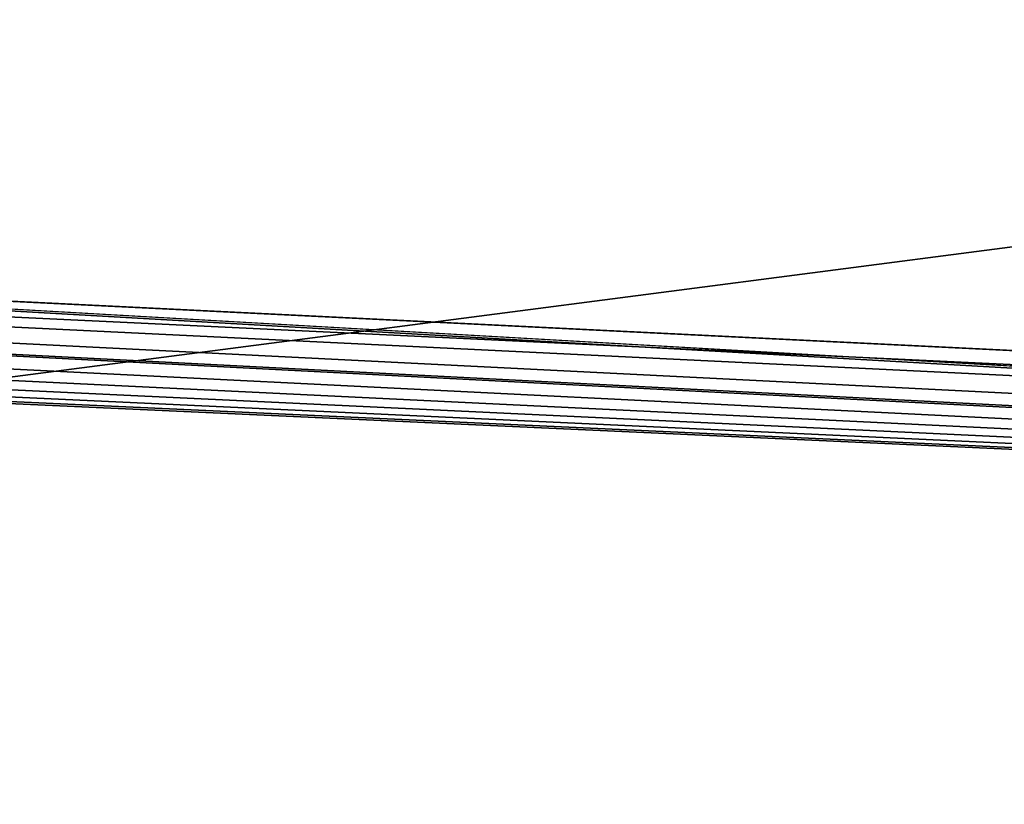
# Model space of a CAD drawing. Extents: x 3 to 600, y 3 to 274.
# Tile 210 of 256: x 188 to 201, y 249 to 259. Entities that reach past the tile are written whole.
import ezdxf

# ---------------------------------------------------------------- set-up
doc = ezdxf.new("R2010")
doc.units = 0

msp = doc.modelspace()

# ---------------------------------------------------------------- linework, layer by layer
for points in [[(113.317566, 245.084976, 20.949999), (256.610016, 245.084976, 20.949999), (256.610016, 263.709991, 20.949999)], [(113.317566, 245.084976, 20.949999), (256.610016, 263.709991, 20.949999), (113.317566, 263.709991, 20.949999)], [(256.610016, 263.709991, 19.949999), (256.610016, 245.084976, 19.949999), (113.317566, 245.084976, 19.949999)], [(256.610016, 263.709991, 19.949999), (113.317566, 245.084976, 19.949999), (113.317566, 263.709991, 19.949999)], [(113.317566, 245.084976, 272.950012), (256.610016, 245.084976, 272.950012), (256.610016, 263.709991, 272.950012)], [(113.317566, 245.084976, 272.950012), (256.610016, 263.709991, 272.950012), (113.317566, 263.709991, 272.950012)], [(256.610016, 263.709991, 271.950012), (256.610016, 245.084976, 271.950012), (113.317566, 245.084976, 271.950012)], [(256.610016, 263.709991, 271.950012), (113.317566, 245.084976, 271.950012), (113.317566, 263.709991, 271.950012)], [(63.834236, 261.854919, 256.950012), (538.984985, 262.709991, 256.950012), (310.735016, 249.709976, 256.950012)], [(291.485016, 234.309982, 257.549988), (63.985004, 262.709991, 257.549988), (63.947021, 262.275848, 257.549988)], [(291.485016, 249.709976, 257.549988), (292.235016, 249.709976, 257.549988), (63.985004, 262.709991, 257.549988)], [(63.985004, 262.709991, 257.549988), (292.235016, 249.709976, 257.549988), (541.484985, 260.209991, 257.549988)], [(291.485016, 249.709976, 257.549988), (63.985004, 262.709991, 257.549988), (291.485016, 234.309982, 257.549988)], [(291.485016, 234.309982, 257.549988), (63.947021, 262.275848, 257.549988), (63.834236, 261.854919, 257.549988)], [(63.834236, 261.854919, 256.950012), (310.735016, 249.709976, 256.950012), (63.65007, 261.459991, 256.950012)], [(63.834236, 261.854919, 257.549988), (63.65007, 261.459991, 257.549988), (291.485016, 234.309982, 257.549988)], [(291.485016, 249.709976, 256.950012), (63.40012, 261.103027, 256.950012), (63.65007, 261.459991, 256.950012)], [(291.485016, 234.309982, 257.549988), (63.65007, 261.459991, 257.549988), (63.40012, 261.103027, 257.549988)], [(63.65007, 261.459991, 256.950012), (310.735016, 249.709976, 256.950012), (305.485016, 249.709976, 256.950012)], [(63.65007, 261.459991, 256.950012), (305.485016, 249.709976, 256.950012), (297.485016, 249.709976, 256.950012)], [(291.485016, 249.709976, 256.950012), (63.65007, 261.459991, 256.950012), (292.235016, 249.709976, 256.950012)], [(292.235016, 249.709976, 256.950012), (63.65007, 261.459991, 256.950012), (297.485016, 249.709976, 256.950012)], [(291.485016, 234.309982, 257.549988), (63.40012, 261.103027, 257.549988), (38.785011, 234.309982, 257.549988)], [(63.09198, 260.794861, 256.950012), (63.40012, 261.103027, 256.950012), (291.485016, 249.709976, 256.950012)], [(291.485016, 249.709976, 256.950012), (62.735004, 260.544922, 256.950012), (63.09198, 260.794861, 256.950012)], [(291.485016, 249.709976, 256.950012), (62.34005, 260.360748, 256.950012), (62.735004, 260.544922, 256.950012)], [(291.485016, 249.709976, 256.950012), (61.485008, 260.209991, 256.950012), (61.919125, 260.247955, 256.950012)], [(61.919125, 260.247955, 256.950012), (62.34005, 260.360748, 256.950012), (291.485016, 249.709976, 256.950012)], [(61.485008, 260.209991, 256.950012), (291.485016, 234.309982, 256.950012), (38.785011, 234.309982, 256.950012)], [(563.484985, 234.309982, 35.349995), (39.485008, 234.309982, 35.349995), (461.985016, 260.209991, 35.349995)], [(461.985016, 260.209991, 35.349995), (39.485008, 234.309982, 35.349995), (140.985001, 260.209991, 35.349995)], [(39.485008, 234.309982, 35.949997), (563.484985, 234.309982, 35.949997), (461.985016, 260.209991, 35.949997)], [(461.985016, 260.209991, 35.949997), (140.985001, 260.209991, 35.949997), (39.485008, 234.309982, 35.949997)], [(291.485016, 249.709976, 256.950012), (291.485016, 234.309982, 256.950012), (61.485008, 260.209991, 256.950012)]]:
    msp.add_3dface(points)

doc.saveas('drawing.dxf')
